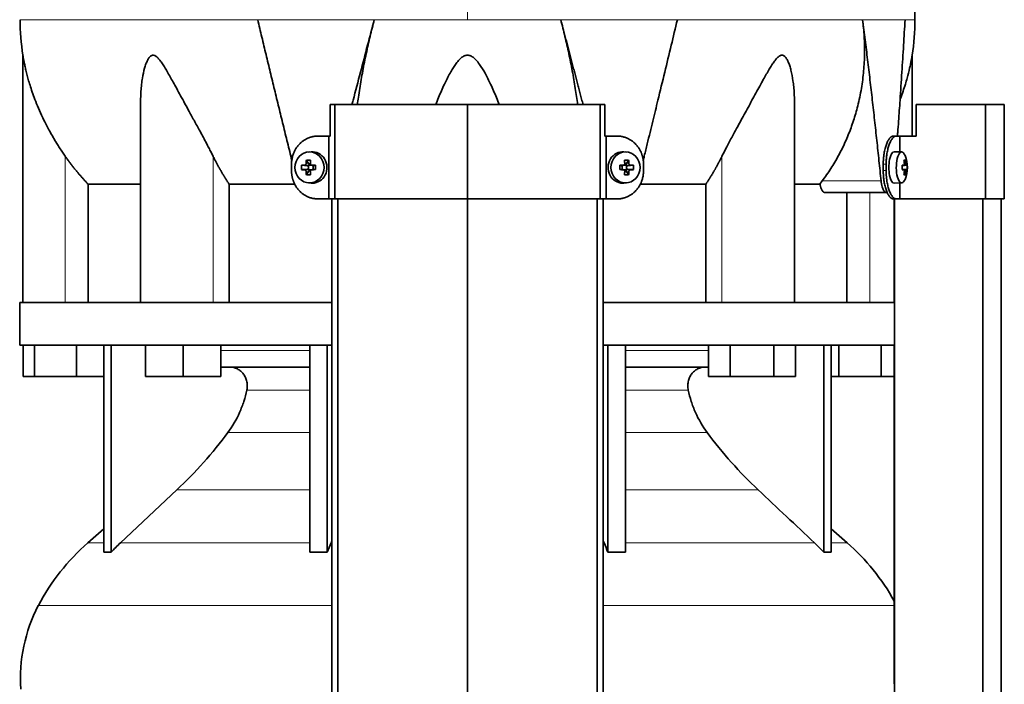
# Model space of a CAD drawing. Header units: millimetres. Extents: x 321 to 1213, y -1919 to 1672.
# Tile 22 of 29: x 329 to 642, y 724 to 935. Entities that reach past the tile are written whole.
import ezdxf

# ---------------------------------------------------------------- set-up
doc = ezdxf.new("R2010")
doc.units = ezdxf.units.MM
for name, color, linetype in [('M5X8_UNI7687', 7, 'Continuous'), ('MID_344-4', 7, 'Continuous'), ('VSI344-454_TERMI', 7, 'Continuous'), ('VSI344-454_TESTA', 7, 'Continuous'), ('VSI344_DIFFUSORE', 7, 'Continuous')]:
    doc.layers.add(name, color=color, linetype=linetype)

# ---------------------------------------------------------------- blocks, each defined once
blk = doc.blocks.new('SE')
at = {"layer": 'M5X8_UNI7687', "color": 7, "linetype": 'Continuous', "lineweight": 35}
for p, q in [((421.39, 893.3), (420.54, 893.23)), ((521.81, 893.23), (520.96, 893.3)), ((609.33, 893.25), (606.98, 893.32)), ((419.91, 890.65), (420.67, 889.35)), ((522.44, 890.65), (521.68, 889.35)), ((610.48, 890.65), (610.07, 890.35)), ((418.36, 889.01), (420.2, 888.85)), ((418.36, 887.63), (420.2, 887.78)), ((419.91, 885.98), (420.67, 887.29)), ((420.6, 887.75), (420.6, 888.88)), ((420.78, 889.07), (421.4, 889.07)), ((421.42, 887.57), (420.78, 887.57)), ((421.48, 889.05), (422.06, 888.85)), ((422.06, 887.78), (421.48, 887.58)), ((422.01, 888.87), (422.01, 887.76)), ((422.75, 889.01), (422.14, 888.85)), ((422.75, 887.63), (422.14, 887.78)), ((519.6, 889.01), (520.21, 888.85)), ((519.6, 887.63), (520.21, 887.78)), ((520.28, 888.85), (520.87, 889.05)), ((520.87, 887.58), (520.28, 887.78)), ((520.34, 887.76), (520.34, 888.87)), ((520.93, 889.07), (521.57, 889.07)), ((521.57, 887.57), (520.95, 887.57)), ((522.44, 885.98), (521.68, 887.29)), ((521.75, 888.88), (521.75, 887.75)), ((523.99, 889.01), (522.15, 888.85)), ((523.99, 887.63), (522.15, 887.78)), ((610.85, 889.03), (609.45, 888.9)), ((609.45, 888.97), (610.03, 889.03)), ((611.05, 889.01), (609.45, 888.89)), ((611.05, 887.63), (609.45, 887.74)), ((609.45, 887.73), (610.85, 887.61)), ((610.03, 887.61), (609.45, 887.66)), ((610.48, 885.98), (610.07, 886.29)), ((420.54, 883.4), (421.39, 883.33)), ((520.96, 883.33), (521.81, 883.4)), ((606.98, 883.32), (609.33, 883.39))]:
    blk.add_line(p, q, dxfattribs=at)
at = {"layer": 'M5X8_UNI7687', "color": 4, "linetype": 'Continuous', "lineweight": 9}
for p, q in [((420.2, 888.85), (419.35, 889.03)), ((419.35, 887.61), (420.2, 887.78)), ((419.82, 889.53), (420.67, 889.35)), ((420.67, 887.29), (419.82, 887.11)), ((421.62, 889.03), (422.14, 888.85)), ((422.14, 887.78), (421.62, 887.61)), ((520.21, 888.85), (520.73, 889.03)), ((520.73, 887.61), (520.21, 887.78)), ((521.68, 889.35), (522.53, 889.53)), ((522.53, 887.11), (521.68, 887.29)), ((523, 889.03), (522.15, 888.85)), ((522.15, 887.78), (523, 887.61)), ((609.45, 888.97), (610.03, 889.03)), ((610.03, 887.61), (609.45, 887.66)), ((610.19, 889.48), (610.68, 889.53)), ((610.68, 887.11), (610.19, 887.15))]:
    blk.add_line(p, q, dxfattribs=at)
at = {"layer": 'M5X8_UNI7687', "color": 7, "linetype": 'Continuous', "lineweight": 35}
for centre, radius, start, end in [((601.13, 888.32), 10, 337.7946, 22.2054), ((429.53, 888.32), 11.19, 176.4519, 183.5481), ((388.8, 888.32), 33.96, 358.8317, 1.1683), ((553.55, 888.32), 33.96, 178.8317, 181.1683), ((512.82, 888.32), 11.19, 356.4519, 3.5481), ((601.45, 888.32), 9.62, 355.8727, 4.1273)]:
    blk.add_arc(centre, radius, start, end, dxfattribs=at)
for centre in [(420.9, 888.32), (521.45, 888.32)]:
    blk.add_ellipse(centre, major_axis=(0, -4.93), ratio=0.939693, dxfattribs=at)
for centre, major_axis, ratio, start_param, end_param in [((421.75, 888.32), (0, -5), 0.939693, 0, 3.218028), ((520.6, 888.32), (0, -5), 0.939693, 3.065157, 6.283185), ((606.96, 888.32), (0, 5), 0.34202, 0, 3.151709), ((609.31, 888.32), (0, 4.93), 0.34202, 0, 3.839001), ((609.31, 888.32), (0, 4.93), 0.34202, 5.585777, 6.283185), ((424.01, 888.32), (0, 10), 0.422618, 1.335108, 1.449667), ((423.12, 885.25), (-8.99, 2.22), 0.549436, -1.223909, -1.074217), ((423.72, 888.32), (0, 10), 0.258819, 1.335108, 1.449667), ((519.23, 885.25), (8.99, 2.22), 0.549436, 1.074217, 1.223909), ((518.63, 888.32), (0, 10), 0.258819, -1.449667, -1.335108), ((518.34, 888.32), (0, 10), 0.422618, -1.449667, -1.335108), ((603.21, 885.25), (7.67, 5.19), 0.199978, 0.212267, 0.361959), ((601.2, 888.32), (0, 10), 0.906308, 4.833518, 4.948078), ((601.09, 888.32), (0, 10), 0.965926, 4.833518, 4.948078), ((423.87, 888.16), (-9.99, 0.3), 0.0819, -1.099374, -0.984815), ((423.87, 888.47), (-9.99, -0.3), 0.0819, 0.984815, 1.099374), ((424.01, 888.32), (0, -10), 0.422618, -1.449667, -1.335108), ((420.2, 889.35), (0.805, -0.118), 0.613124, 4.809424, 5.327625), ((420.2, 887.28), (0.805, 0.118), 0.613124, 0.95556, 1.473761), ((420.37, 889.32), (0.03, -0.501), 0.939258, 0.461161, 0.987959), ((420.37, 887.32), (0.03, 0.501), 0.939258, 5.295226, 5.822024), ((420.2, 889.35), (0.521, -0.505), 0.511875, 0.559691, 1.077892), ((420.2, 887.28), (0.521, 0.505), 0.511875, 5.205293, 5.723494), ((423.72, 888.32), (0, -10), 0.258819, -1.449667, -1.335108), ((423.87, 888.16), (-9.99, 0.3), 0.0819, -1.456192, -1.341632), ((423.87, 888.47), (-9.99, -0.3), 0.0819, 1.341632, 1.456192), ((422.15, 889.35), (0.052, 0.506), 0.51441, 3.025925, 3.331693), ((422.15, 887.28), (0.052, -0.506), 0.51441, 2.951492, 3.25726), ((518.48, 888.16), (9.99, 0.3), 0.0819, 1.341632, 1.456192), ((518.48, 888.47), (9.99, -0.3), 0.0819, -1.456192, -1.341632), ((520.2, 889.35), (-0.052, 0.506), 0.51441, 2.951492, 3.25726), ((520.2, 887.28), (-0.052, -0.506), 0.51441, 3.025925, 3.331693), ((518.63, 888.32), (0, -10), 0.258819, 1.335108, 1.449667), ((522.15, 889.35), (-0.521, -0.505), 0.511875, 5.205293, 5.723494), ((521.98, 889.32), (-0.03, -0.501), 0.939258, 5.295226, 5.822024), ((521.98, 887.32), (-0.03, 0.501), 0.939258, 0.461161, 0.987959), ((522.15, 887.28), (-0.521, 0.505), 0.511875, 0.559691, 1.077892), ((522.15, 889.35), (-0.805, -0.118), 0.613124, 0.95556, 1.473761), ((522.15, 887.28), (-0.805, 0.118), 0.613124, 4.809424, 5.327625), ((518.34, 888.32), (0, -10), 0.422618, 1.335108, 1.449667), ((518.48, 888.16), (9.99, 0.3), 0.0819, 0.984815, 1.099374), ((518.48, 888.47), (9.99, -0.3), 0.0819, -1.099374, -0.984815), ((601.15, 888.16), (9.97, 0.82), 0.029809, 0.468971, 0.583531), ((604.26, 888.32), (0, -9.26), 0.562348, 1.49595, 1.645642), ((601.15, 888.47), (9.97, -0.82), 0.029809, -0.583531, -0.468971), ((601.2, 888.32), (0, -10), 0.906308, 1.335108, 1.449667), ((601.09, 888.32), (0, -10), 0.965926, 1.335108, 1.449667), ((601.15, 888.16), (9.97, 0.82), 0.029809, 0.112154, 0.226713), ((601.15, 888.47), (9.97, -0.82), 0.029809, -0.226713, -0.112154), ((423.12, 891.38), (-8.99, -2.22), 0.549436, 1.074217, 1.223909), ((519.23, 891.38), (8.99, -2.22), 0.549436, -1.223909, -1.074217), ((603.21, 891.38), (7.67, -5.19), 0.199978, -0.361959, -0.212267), ((421.75, 888.32), (0, -5), 0.939693, 6.20675, 6.283185), ((520.6, 888.32), (0, -5), 0.939693, 0, 0.076435)]:
    blk.add_ellipse(centre, major_axis=major_axis, ratio=ratio, start_param=start_param, end_param=end_param, dxfattribs=at)
for points in [[(419.35, 889.03), (419.37, 889.03), (419.4, 889.03), (419.44, 889.04), (419.48, 889.05), (419.52, 889.07), (419.56, 889.09), (419.6, 889.11), (419.64, 889.14), (419.67, 889.18), (419.7, 889.21), (419.73, 889.25), (419.76, 889.29), (419.78, 889.34), (419.79, 889.38), (419.81, 889.43), (419.82, 889.47), (419.82, 889.51), (419.82, 889.53)], [(419.82, 887.11), (419.82, 887.13), (419.82, 887.16), (419.81, 887.21), (419.79, 887.25), (419.78, 887.3), (419.76, 887.34), (419.73, 887.38), (419.7, 887.42), (419.67, 887.46), (419.64, 887.49), (419.6, 887.52), (419.56, 887.55), (419.52, 887.57), (419.48, 887.59), (419.44, 887.6), (419.4, 887.61), (419.37, 887.61), (419.35, 887.61)], [(421.15, 889.53), (421.15, 889.51), (421.15, 889.47), (421.16, 889.43), (421.17, 889.38), (421.18, 889.34), (421.2, 889.29), (421.22, 889.25), (421.25, 889.21), (421.28, 889.18), (421.32, 889.14), (421.36, 889.11), (421.4, 889.09), (421.44, 889.07), (421.48, 889.05), (421.52, 889.04), (421.57, 889.03), (421.6, 889.03), (421.62, 889.03)], [(421.62, 887.61), (421.6, 887.61), (421.57, 887.61), (421.52, 887.6), (421.48, 887.59), (421.44, 887.57), (421.4, 887.55), (421.36, 887.52), (421.32, 887.49), (421.28, 887.46), (421.25, 887.42), (421.22, 887.38), (421.2, 887.34), (421.18, 887.3), (421.17, 887.25), (421.16, 887.21), (421.15, 887.16), (421.15, 887.13), (421.15, 887.11)], [(520.73, 889.03), (520.74, 889.03), (520.78, 889.03), (520.82, 889.04), (520.87, 889.05), (520.91, 889.07), (520.95, 889.09), (520.99, 889.11), (521.03, 889.14), (521.07, 889.18), (521.1, 889.21), (521.12, 889.25), (521.15, 889.29), (521.17, 889.34), (521.18, 889.38), (521.19, 889.43), (521.2, 889.47), (521.2, 889.51), (521.2, 889.53)], [(521.2, 887.11), (521.2, 887.13), (521.2, 887.16), (521.19, 887.21), (521.18, 887.25), (521.17, 887.3), (521.15, 887.34), (521.12, 887.38), (521.1, 887.42), (521.07, 887.46), (521.03, 887.49), (520.99, 887.52), (520.95, 887.55), (520.91, 887.57), (520.87, 887.59), (520.82, 887.6), (520.78, 887.61), (520.74, 887.61), (520.73, 887.61)], [(522.53, 889.53), (522.53, 889.51), (522.53, 889.47), (522.54, 889.43), (522.56, 889.38), (522.57, 889.34), (522.59, 889.29), (522.62, 889.25), (522.64, 889.21), (522.68, 889.18), (522.71, 889.14), (522.75, 889.11), (522.79, 889.09), (522.83, 889.07), (522.87, 889.05), (522.91, 889.04), (522.95, 889.03), (522.98, 889.03), (523, 889.03)], [(523, 887.61), (522.98, 887.61), (522.95, 887.61), (522.91, 887.6), (522.87, 887.59), (522.83, 887.57), (522.79, 887.55), (522.75, 887.52), (522.71, 887.49), (522.68, 887.46), (522.64, 887.42), (522.62, 887.38), (522.59, 887.34), (522.57, 887.3), (522.56, 887.25), (522.54, 887.21), (522.53, 887.16), (522.53, 887.13), (522.53, 887.11)], [(610.03, 889.03), (610.03, 889.03), (610.05, 889.03), (610.07, 889.04), (610.09, 889.05), (610.11, 889.07), (610.12, 889.09), (610.14, 889.11), (610.16, 889.14), (610.17, 889.18), (610.18, 889.21), (610.19, 889.25), (610.2, 889.29), (610.2, 889.34), (610.2, 889.38), (610.2, 889.43), (610.2, 889.47), (610.2, 889.51), (610.2, 889.53)], [(610.2, 887.11), (610.2, 887.13), (610.2, 887.16), (610.2, 887.21), (610.2, 887.25), (610.2, 887.3), (610.2, 887.34), (610.19, 887.38), (610.18, 887.42), (610.17, 887.46), (610.16, 887.49), (610.14, 887.52), (610.12, 887.55), (610.11, 887.57), (610.09, 887.59), (610.07, 887.6), (610.05, 887.61), (610.03, 887.61), (610.03, 887.61)], [(610.68, 889.53), (610.68, 889.51), (610.69, 889.47), (610.7, 889.43), (610.7, 889.38), (610.71, 889.34), (610.72, 889.29), (610.73, 889.25), (610.74, 889.21), (610.75, 889.18), (610.77, 889.14), (610.78, 889.11), (610.79, 889.09), (610.8, 889.07), (610.82, 889.05), (610.83, 889.04), (610.84, 889.03), (610.85, 889.03), (610.85, 889.03)], [(610.85, 887.61), (610.85, 887.61), (610.84, 887.61), (610.83, 887.6), (610.82, 887.59), (610.8, 887.57), (610.79, 887.55), (610.78, 887.52), (610.77, 887.49), (610.75, 887.46), (610.74, 887.42), (610.73, 887.38), (610.72, 887.34), (610.71, 887.3), (610.7, 887.25), (610.7, 887.21), (610.69, 887.16), (610.68, 887.13), (610.68, 887.11)]]:
    blk.add_open_spline(points, degree=3, dxfattribs=at)
at = {"layer": 'MID_344-4', "color": 7, "linetype": 'Continuous', "lineweight": 35}
for p, q in [((427.97, 878.32), (427.97, 6.32)), ((429.94, 6.32), (429.94, 878.32)), ((471.17, 6.32), (471.17, 878.32)), ((512.41, 6.32), (512.41, 878.32)), ((514.38, 878.32), (514.38, 6.32)), ((606.97, 878.32), (606.97, 845.32)), ((607.04, 878.32), (607.04, 6.32)), ((635.18, 6.32), (635.18, 878.32)), ((640.97, 6.32), (640.97, 878.32)), ((606.97, 831.82), (606.97, 727.88))]:
    blk.add_line(p, q, dxfattribs=at)
at = {"layer": 'VSI344-454_TERMI', "color": 7, "linetype": 'Continuous', "lineweight": 35}
for p, q in [((428.99, 908.32), (427.45, 908.32)), ((427.45, 908.32), (427.45, 898.32)), ((471.17, 908.32), (428.99, 908.32)), ((428.99, 908.32), (428.99, 878.32)), ((513.36, 908.32), (471.17, 908.32)), ((471.17, 908.32), (471.17, 878.32)), ((514.9, 908.32), (513.36, 908.32)), ((513.36, 908.32), (513.36, 878.32)), ((514.9, 908.32), (514.9, 898.32)), ((636.05, 908.32), (613.96, 908.32)), ((613.96, 908.32), (613.96, 898.32)), ((641.98, 908.32), (636.05, 908.32)), ((636.05, 908.32), (636.05, 878.32)), ((641.98, 908.32), (641.98, 878.32)), ((423.58, 898.32), (427.09, 898.32)), ((427.09, 878.32), (427.09, 898.32)), ((427.09, 898.32), (427.45, 898.32)), ((515.26, 898.32), (514.9, 898.32)), ((518.77, 898.32), (515.26, 898.32)), ((515.26, 898.32), (515.26, 878.32)), ((606.69, 898.32), (607.61, 898.32)), ((607.61, 898.32), (608.78, 898.32)), ((608.78, 893.26), (608.78, 898.32)), ((608.78, 898.32), (613.96, 898.32)), ((415.17, 887.32), (415.17, 889.32)), ((527.17, 887.32), (527.17, 889.32)), ((603.46, 887.32), (603.46, 889.32)), ((604.38, 887.32), (604.38, 889.32)), ((608.78, 878.32), (608.78, 883.37)), ((423.58, 878.32), (427.09, 878.32)), ((428.99, 878.32), (427.09, 878.32)), ((471.17, 878.32), (428.99, 878.32)), ((513.36, 878.32), (471.17, 878.32)), ((515.26, 878.32), (513.36, 878.32)), ((518.77, 878.32), (515.26, 878.32)), ((607.61, 878.32), (606.69, 878.32)), ((607.61, 878.32), (608.78, 878.32)), ((636.05, 878.32), (608.78, 878.32)), ((641.98, 878.32), (636.05, 878.32))]:
    blk.add_line(p, q, dxfattribs=at)
at = {"layer": 'VSI344-454_TERMI', "color": 4, "linetype": 'Continuous', "lineweight": 9}
for p, q in [((603.46, 889.32), (604.38, 889.32)), ((604.38, 887.32), (603.46, 887.32))]:
    blk.add_line(p, q, dxfattribs=at)
at = {"layer": 'VSI344-454_TERMI', "color": 7, "linetype": 'Continuous', "lineweight": 35}
for points, knots in [([(423.58, 898.32), (423.49, 898.32), (423.3, 898.32), (423.02, 898.3), (422.74, 898.28), (422.47, 898.24), (422.2, 898.2), (421.92, 898.15), (421.65, 898.09), (421.39, 898.01), (421.12, 897.93), (420.86, 897.84), (420.6, 897.74), (420.17, 897.56), (419.59, 897.27), (418.88, 896.82), (418.22, 896.29), (417.61, 895.69), (417.05, 895.04), (416.56, 894.32), (416.14, 893.57), (415.83, 892.86), (415.61, 892.21), (415.45, 891.65), (415.33, 891.07), (415.24, 890.5), (415.18, 889.91), (415.18, 889.52), (415.17, 889.32)], [0, 0, 0, 0, 0.021018, 0.041934, 0.062771, 0.08355, 0.104295, 0.125028, 0.145771, 0.166547, 0.187379, 0.208288, 0.229298, 0.250429, 0.312489, 0.374705, 0.437522, 0.500061, 0.562591, 0.625422, 0.687637, 0.749714, 0.79185, 0.833578, 0.875077, 0.916526, 0.958107, 1, 1, 1, 1]), ([(527.17, 889.32), (527.17, 889.42), (527.17, 889.61), (527.16, 889.91), (527.14, 890.2), (527.11, 890.49), (527.07, 890.79), (527.02, 891.07), (526.96, 891.36), (526.89, 891.65), (526.82, 891.93), (526.74, 892.21), (526.64, 892.49), (526.48, 892.95), (526.21, 893.57), (525.78, 894.32), (525.3, 895.04), (524.74, 895.69), (524.13, 896.29), (523.47, 896.82), (522.76, 897.27), (522.1, 897.6), (521.49, 897.85), (520.96, 898.02), (520.43, 898.15), (519.88, 898.25), (519.33, 898.31), (518.96, 898.31), (518.77, 898.32)], [0, 0, 0, 0, 0.020996, 0.041893, 0.062713, 0.083477, 0.104209, 0.124931, 0.145666, 0.166436, 0.187264, 0.208173, 0.229184, 0.250319, 0.312379, 0.374611, 0.437429, 0.499972, 0.562503, 0.625328, 0.687536, 0.749604, 0.791737, 0.833471, 0.874985, 0.916457, 0.958069, 1, 1, 1, 1]), ([(603.46, 889.32), (603.46, 889.42), (603.46, 889.61), (603.47, 889.91), (603.48, 890.2), (603.49, 890.49), (603.51, 890.79), (603.53, 891.07), (603.55, 891.36), (603.58, 891.65), (603.61, 891.93), (603.64, 892.21), (603.68, 892.49), (603.75, 892.95), (603.86, 893.57), (604.04, 894.32), (604.23, 895.04), (604.46, 895.69), (604.7, 896.29), (604.96, 896.82), (605.23, 897.27), (605.48, 897.6), (605.71, 897.85), (605.9, 898.02), (606.1, 898.15), (606.3, 898.25), (606.49, 898.31), (606.62, 898.31), (606.69, 898.32)], [0, 0, 0, 0, 0.020997, 0.041893, 0.062713, 0.083477, 0.104209, 0.124931, 0.145666, 0.166436, 0.187265, 0.208173, 0.229184, 0.250319, 0.312379, 0.374611, 0.437429, 0.499972, 0.562502, 0.625327, 0.687534, 0.749602, 0.791735, 0.833469, 0.874983, 0.916456, 0.958068, 1, 1, 1, 1]), ([(607.61, 898.32), (607.58, 898.32), (607.51, 898.32), (607.42, 898.3), (607.32, 898.28), (607.22, 898.24), (607.12, 898.2), (607.02, 898.15), (606.92, 898.09), (606.83, 898.01), (606.73, 897.93), (606.63, 897.84), (606.53, 897.74), (606.37, 897.56), (606.15, 897.27), (605.88, 896.82), (605.62, 896.29), (605.38, 895.69), (605.16, 895.04), (604.96, 894.32), (604.79, 893.57), (604.66, 892.86), (604.56, 892.21), (604.5, 891.65), (604.45, 891.07), (604.41, 890.5), (604.39, 889.91), (604.38, 889.52), (604.38, 889.32)], [0, 0, 0, 0, 0.021018, 0.041934, 0.062771, 0.08355, 0.104295, 0.125028, 0.145771, 0.166547, 0.187379, 0.208288, 0.229298, 0.250429, 0.312489, 0.374705, 0.437522, 0.500061, 0.562591, 0.625422, 0.687637, 0.749714, 0.79185, 0.833578, 0.875077, 0.916526, 0.958107, 1, 1, 1, 1]), ([(415.17, 887.32), (415.18, 887.22), (415.18, 887.02), (415.19, 886.73), (415.21, 886.43), (415.24, 886.14), (415.28, 885.85), (415.33, 885.56), (415.39, 885.28), (415.45, 884.99), (415.53, 884.71), (415.61, 884.43), (415.71, 884.15), (415.87, 883.69), (416.14, 883.07), (416.56, 882.31), (417.05, 881.6), (417.61, 880.94), (418.22, 880.35), (418.88, 879.82), (419.59, 879.37), (420.25, 879.03), (420.85, 878.79), (421.39, 878.62), (421.92, 878.48), (422.47, 878.39), (423.02, 878.33), (423.39, 878.32), (423.58, 878.32)], [0, 0, 0, 0, 0.020996, 0.041893, 0.062713, 0.083477, 0.104209, 0.124931, 0.145666, 0.166436, 0.187264, 0.208173, 0.229184, 0.250319, 0.312379, 0.374611, 0.437429, 0.499972, 0.562503, 0.625328, 0.687536, 0.749604, 0.791737, 0.833471, 0.874985, 0.916457, 0.958069, 1, 1, 1, 1]), ([(518.77, 878.32), (518.86, 878.32), (519.05, 878.32), (519.33, 878.34), (519.61, 878.36), (519.88, 878.39), (520.15, 878.44), (520.42, 878.49), (520.69, 878.55), (520.96, 878.62), (521.23, 878.7), (521.49, 878.79), (521.75, 878.89), (522.18, 879.07), (522.76, 879.37), (523.47, 879.82), (524.13, 880.35), (524.74, 880.94), (525.3, 881.6), (525.78, 882.31), (526.21, 883.07), (526.52, 883.78), (526.74, 884.42), (526.9, 884.99), (527.02, 885.56), (527.11, 886.14), (527.16, 886.73), (527.17, 887.12), (527.17, 887.32)], [0, 0, 0, 0, 0.021018, 0.041934, 0.062771, 0.08355, 0.104295, 0.125028, 0.145771, 0.166547, 0.187379, 0.208288, 0.229298, 0.250429, 0.312489, 0.374705, 0.437522, 0.500061, 0.562591, 0.625422, 0.687637, 0.749714, 0.79185, 0.833578, 0.875077, 0.916526, 0.958107, 1, 1, 1, 1]), ([(606.69, 878.32), (606.66, 878.32), (606.59, 878.32), (606.49, 878.34), (606.39, 878.36), (606.3, 878.39), (606.2, 878.44), (606.1, 878.49), (606, 878.55), (605.9, 878.62), (605.81, 878.7), (605.71, 878.79), (605.61, 878.89), (605.45, 879.07), (605.23, 879.37), (604.96, 879.82), (604.7, 880.35), (604.46, 880.94), (604.23, 881.6), (604.04, 882.31), (603.86, 883.07), (603.74, 883.78), (603.64, 884.42), (603.58, 884.99), (603.52, 885.56), (603.49, 886.14), (603.46, 886.73), (603.46, 887.12), (603.46, 887.32)], [0, 0, 0, 0, 0.021018, 0.041935, 0.062772, 0.083551, 0.104297, 0.125029, 0.145773, 0.166549, 0.187381, 0.20829, 0.2293, 0.250431, 0.312491, 0.374707, 0.437523, 0.500061, 0.562591, 0.625422, 0.687637, 0.749714, 0.79185, 0.833578, 0.875076, 0.916526, 0.958107, 1, 1, 1, 1]), ([(604.38, 887.32), (604.38, 887.22), (604.38, 887.02), (604.39, 886.73), (604.4, 886.43), (604.41, 886.14), (604.43, 885.85), (604.45, 885.56), (604.47, 885.28), (604.5, 884.99), (604.53, 884.71), (604.57, 884.43), (604.6, 884.15), (604.67, 883.69), (604.79, 883.07), (604.96, 882.31), (605.16, 881.6), (605.38, 880.94), (605.62, 880.35), (605.88, 879.82), (606.15, 879.37), (606.4, 879.03), (606.63, 878.79), (606.83, 878.62), (607.02, 878.48), (607.22, 878.39), (607.42, 878.33), (607.55, 878.32), (607.61, 878.32)], [0, 0, 0, 0, 0.020996, 0.041893, 0.062713, 0.083477, 0.104209, 0.124931, 0.145666, 0.166436, 0.187264, 0.208173, 0.229184, 0.250319, 0.312379, 0.374611, 0.437429, 0.499972, 0.562503, 0.625328, 0.687536, 0.749604, 0.791737, 0.833471, 0.874985, 0.916457, 0.958069, 1, 1, 1, 1])]:
    blk.add_open_spline(points, degree=3, knots=knots, dxfattribs=at)
at = {"layer": 'VSI344-454_TESTA', "color": 4, "linetype": 'Continuous', "lineweight": 9}
for p, q in [((471.17, 1071.77), (471.17, 935.35)), ((441.51, 935.35), (404.4, 935.35)), ((537.95, 935.35), (500.84, 935.35)), ((610.4, 935.35), (596.9, 935.35)), ((343.17, 845.32), (343.17, 891.89)), ((390.21, 845.32), (390.21, 891.89)), ((552.14, 845.32), (552.14, 891.89)), ((584.03, 884.02), (602.78, 884.02)), ((599.17, 845.32), (599.17, 880.32))]:
    blk.add_line(p, q, dxfattribs=at)
at = {"layer": 'VSI344-454_TESTA', "color": 7, "linetype": 'Continuous', "lineweight": 35}
for p, q in [((329.67, 924.08), (329.67, 845.32)), ((612.67, 898.32), (612.67, 924.08)), ((367.16, 909.69), (367.16, 845.32)), ((575.18, 845.32), (575.18, 909.69)), ((583.31, 883.02), (584.04, 884.02)), ((350.43, 883.02), (350.43, 845.32)), ((416.19, 883.02), (395.34, 883.02)), ((395.34, 883.02), (395.34, 845.32)), ((547.01, 883.02), (526.16, 883.02)), ((547.01, 883.02), (547.01, 845.32)), ((583.31, 883.02), (575.29, 883.02)), ((584.94, 880.32), (604.54, 880.32)), ((591.92, 880.32), (591.92, 845.32))]:
    blk.add_line(p, q, dxfattribs=at)
for centre, start, end in [((405.14, 935.44), 180.0677, 188.5933), ((537.21, 935.44), 351.4069, 359.9323)]:
    blk.add_arc(centre, 76.32, start, end, dxfattribs=at)
for points, degree, knots in [([(613.51, 935.35), (613.48, 939.74), (613.41, 947.55), (613.17, 960.7), (612.65, 974), (611.74, 987.45), (610.25, 1000.93), (608.18, 1012.93), (605.63, 1023.4), (602.77, 1032.25), (599.39, 1040.82), (595.66, 1049.1), (592, 1057.08), (588.72, 1064.75), (587.25, 1069.37), (586.48, 1071.83)], 3, [0, 0, 0, 0, 0.084988, 0.1795, 0.274612, 0.370212, 0.466379, 0.563594, 0.629668, 0.695881, 0.761625, 0.826091, 0.888934, 0.950027, 1, 1, 1, 1]), ([(434.42, 908.32), (434.54, 908.78), (435.44, 912.22), (437.08, 918.52), (439.32, 927.07), (440.79, 932.63), (441.51, 935.35)], 3, [0.473282, 0.473282, 0.473282, 0.473282, 0.5000272, 0.6747049, 0.8413625, 1, 1, 1, 1]), ([(441.51, 935.35), (441.28, 934.47), (440.82, 932.69), (440.16, 930.02), (439.53, 927.31), (438.93, 924.58), (438.36, 921.82), (437.83, 919.05), (437.33, 916.26), (436.87, 913.47), (436.47, 910.81), (436.24, 909.1), (436.13, 908.31)], 3, [0, 0, 0, 0, 0.047428, 0.0954655, 0.1441115, 0.1933651, 0.2432253, 0.2936913, 0.3447621, 0.3964371, 0.4487155, 0.4934861, 0.4934861, 0.4934861, 0.4934861]), ([(506.22, 908.31), (506, 910.01), (505.48, 913.57), (504.55, 919.01), (503.44, 924.54), (502.22, 929.98), (501.29, 933.57), (500.84, 935.35)], 3, [0.5065635, 0.5065635, 0.5065635, 0.5065635, 0.6036235, 0.7063566, 0.8066685, 0.9045521, 1, 1, 1, 1]), ([(527.06, 890.55), (527.18, 891.03), (527.62, 892.78), (528.35, 895.76), (529.25, 899.43), (530.12, 902.96), (530.95, 906.37), (532.22, 911.59), (533.9, 918.52), (535.97, 927.07), (537.3, 932.63), (537.95, 935.35)], 3, [0.1270495, 0.1270495, 0.1270495, 0.1270495, 0.1554786, 0.2294336, 0.3008657, 0.369775, 0.4361614, 0.5000249, 0.6746983, 0.8413566, 1, 1, 1, 1]), ([(584.03, 884.02), (584.51, 884.67), (585.46, 885.96), (586.8, 887.97), (588.06, 890.02), (589.25, 892.12), (590.36, 894.26), (591.39, 896.44), (592.34, 898.67), (593.22, 900.92), (594.01, 903.21), (594.72, 905.53), (595.64, 908.93), (596.57, 913.42), (597.29, 919.01), (597.56, 924.54), (597.47, 929.98), (597.09, 933.57), (596.9, 935.35)], 3, [0, 0, 0, 0, 0.045711, 0.091341, 0.136891, 0.182361, 0.227753, 0.273067, 0.318303, 0.363461, 0.408543, 0.453548, 0.498475, 0.603623, 0.706357, 0.806668, 0.904552, 1, 1, 1, 1]), ([(607.99, 898.32), (608.01, 898.7), (608.13, 900.26), (608.33, 902.96), (608.57, 906.37), (608.93, 911.59), (609.39, 918.52), (609.93, 927.07), (610.25, 932.63), (610.4, 935.35)], 3, [0.2784556, 0.2784556, 0.2784556, 0.2784556, 0.3008657, 0.369775, 0.4361614, 0.5000249, 0.6746983, 0.8413566, 1, 1, 1, 1]), ([(343.17, 891.89), (342.88, 892.33), (342.26, 893.21), (341.36, 894.58), (340.38, 896.13), (339.32, 897.89), (337.94, 900.33), (336.44, 903.21), (334.97, 906.37), (333.8, 909.19), (332.87, 911.69), (332.13, 913.9), (331.37, 916.41), (330.78, 918.66), (330.33, 920.64), (330.07, 921.88), (329.87, 922.92), (329.73, 923.72), (329.68, 924.04), (329.67, 924.06), (329.67, 924.05)], 3, [0, 0, 0, 0, 0.020247, 0.0413012, 0.0631676, 0.0911499, 0.1206822, 0.1725651, 0.2189806, 0.2600001, 0.2962057, 0.3283254, 0.3570821, 0.4069553, 0.4285992, 0.4484587, 0.4665056, 0.4826091, 0.4971306, 0.5000371, 0.5000371, 0.5000371, 0.5000371]), ([(390.21, 891.89), (390, 892.33), (389.55, 893.21), (388.85, 894.58), (388.04, 896.13), (387.1, 897.89), (385.79, 900.33), (384.21, 903.21), (382.48, 906.37), (380.94, 909.19), (379.57, 911.69), (378.37, 913.9), (376.99, 916.41), (375.73, 918.66), (374.54, 920.64), (373.72, 921.88), (372.93, 922.92), (372.13, 923.72), (371.28, 924.14), (370.47, 923.95), (369.83, 923.29), (369.29, 922.37), (368.83, 921.23), (368.24, 919.37), (367.78, 917.2), (367.43, 914.72), (367.24, 912.55), (367.17, 910.84), (367.16, 909.88), (367.16, 909.69)], 3, [0, 0, 0, 0, 0.020247, 0.0413012, 0.0631676, 0.0911499, 0.1206822, 0.1725651, 0.2189806, 0.2600001, 0.2962057, 0.3283254, 0.3570821, 0.4069553, 0.4285992, 0.4484587, 0.4665056, 0.4826091, 0.4971306, 0.5113122, 0.5266668, 0.543344, 0.562023, 0.5826937, 0.6304427, 0.6595254, 0.6923195, 0.7261108, 0.7344062, 0.7344062, 0.7344062, 0.7344062]), ([(481.24, 908.32), (480.96, 909.08), (480.12, 911.25), (478.67, 914.61), (476.89, 918.16), (475.31, 920.77), (474.06, 922.37), (473.1, 923.29), (472.25, 923.88), (471.17, 924.14), (470.09, 923.87), (469.13, 923.21), (468.21, 922.27), (467.34, 921.14), (466.45, 919.79), (465.23, 917.7), (463.67, 914.59), (462.22, 911.24), (461.39, 909.07), (461.11, 908.32)], 3, [0.2456134, 0.2456134, 0.2456134, 0.2456134, 0.2789295, 0.3409942, 0.392778, 0.4359518, 0.4604978, 0.4716154, 0.4871189, 0.5000341, 0.5129562, 0.5284792, 0.5444389, 0.5641957, 0.583938, 0.6074587, 0.6593255, 0.7214848, 0.7543968, 0.7543968, 0.7543968, 0.7543968]), ([(575.18, 909.69), (575.18, 910.39), (575.15, 911.82), (575, 913.9), (574.7, 916.41), (574.28, 918.66), (573.72, 920.64), (573.27, 921.88), (572.76, 922.92), (572.16, 923.72), (571.42, 924.14), (570.56, 923.95), (569.76, 923.29), (568.98, 922.37), (568.19, 921.23), (567.03, 919.37), (565.8, 917.2), (564.43, 914.72), (563.24, 912.55), (562, 910.27), (560.34, 907.22), (558.59, 904.04), (556.83, 900.81), (555.29, 897.97), (553.7, 895), (552.64, 892.9), (552.14, 891.89)], 3, [0.2656245, 0.2656245, 0.2656245, 0.2656245, 0.2962057, 0.3283254, 0.3570821, 0.4069553, 0.4285992, 0.4484587, 0.4665056, 0.4826091, 0.4971306, 0.5113122, 0.5266668, 0.543344, 0.562023, 0.5826937, 0.6304427, 0.6595254, 0.6923195, 0.7261108, 0.7592332, 0.8259403, 0.8657684, 0.9022453, 0.9533075, 1, 1, 1, 1]), ([(612.67, 924.05), (612.67, 924.05), (612.65, 923.91), (612.54, 923.29), (612.37, 922.37), (612.15, 921.23), (611.74, 919.37), (611.2, 917.2), (610.48, 914.72), (609.77, 912.55), (609.19, 910.92), (608.86, 910.05), (608.82, 909.94)], 3, [0.500037, 0.500037, 0.500037, 0.500037, 0.5113122, 0.5266668, 0.543344, 0.562023, 0.5826937, 0.6304427, 0.6595254, 0.6923195, 0.7261108, 0.7306461, 0.7306461, 0.7306461, 0.7306461]), ([(350.43, 883.02), (348.43, 885.12), (346.62, 887.34), (344.81, 889.55), (343.17, 891.89)], 2, [0, 0, 0, 0.5, 0.5, 1, 1, 1]), ([(395.34, 883.02), (393.93, 885.12), (392.64, 887.34), (391.37, 889.55), (390.21, 891.89)], 2, [0, 0, 0, 0.5, 0.5, 1, 1, 1]), ([(552.14, 891.89), (550.98, 889.55), (549.71, 887.34), (548.42, 885.12), (547.01, 883.02)], 2, [0, 0, 0, 0.5, 0.5, 1, 1, 1]), ([(602.78, 884.02), (602.78, 883.95), (602.8, 883.8), (602.83, 883.57), (602.86, 883.36), (602.9, 883.15), (602.94, 882.94), (602.98, 882.74), (603.07, 882.37), (603.22, 881.88), (603.44, 881.33), (603.7, 880.89), (603.92, 880.62), (604.11, 880.46), (604.25, 880.38), (604.4, 880.33), (604.49, 880.32), (604.54, 880.32)], 3, [0, 0, 0, 0, 0.036137, 0.072006, 0.107687, 0.143258, 0.1788, 0.214393, 0.250117, 0.375419, 0.499764, 0.624342, 0.749875, 0.812239, 0.874428, 0.936872, 1, 1, 1, 1]), ([(350.43, 883.02), (351.06, 883.02), (352.09, 883.02), (354.93, 883.02), (356.74, 883.02), (361.1, 883.02), (363.65, 883.02), (366.72, 883.02), (366.89, 883.02), (367.05, 883.02)], 3, [0, 0, 0, 0, 0.25, 0.25, 0.5, 0.5, 0.75, 0.75, 0.764371, 0.764371, 0.764371, 0.764371]), ([(584.94, 880.32), (584.92, 880.32), (584.86, 880.32), (584.78, 880.34), (584.7, 880.36), (584.62, 880.4), (584.55, 880.44), (584.41, 880.54), (584.23, 880.71), (584.01, 881.03), (583.8, 881.42), (583.64, 881.81), (583.53, 882.15), (583.45, 882.43), (583.37, 882.72), (583.33, 882.92), (583.31, 883.02)], 3, [0, 0, 0, 0, 0.041685, 0.083129, 0.124417, 0.165635, 0.206869, 0.248205, 0.373034, 0.498358, 0.621809, 0.745536, 0.809628, 0.873199, 0.936554, 1, 1, 1, 1])]:
    blk.add_open_spline(points, degree=degree, knots=knots, dxfattribs=at)
at = {"layer": 'VSI344-454_TESTA', "color": 4, "linetype": 'Continuous', "lineweight": 9}
for points, weights in [([(328.82, 935.35), (328.82, 935.35), (360.84, 935.35), (404.4, 935.35)], [0.630185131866, 0.663633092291, 0.786904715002, 1]), ([(441.51, 935.35), (451.27, 935.35), (461.2, 935.35), (471.17, 935.35)], [1, 0.996331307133, 0.996331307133, 1])]:
    blk.add_rational_spline(points, weights, degree=3, dxfattribs=at)
at = {"layer": 'VSI344-454_TESTA', "color": 7, "linetype": 'Continuous', "lineweight": 35}
for points in [[(415.28, 890.58), (409.73, 913.05), (404.4, 935.35)], [(507.93, 908.32), (504.41, 921.86), (500.84, 935.35)], [(602.78, 884.02), (600.14, 909.8), (596.9, 935.35)]]:
    blk.add_open_spline(points, degree=2, dxfattribs=at)
at = {"layer": 'VSI344-454_TESTA', "color": 4, "linetype": 'Continuous', "lineweight": 9}
for points in [[(500.84, 935.35), (491.1, 935.35), (481.14, 935.35), (471.17, 935.35)], [(613.53, 935.35), (613.53, 935.35), (612.48, 935.35), (610.4, 935.35)]]:
    blk.add_open_spline(points, degree=3, dxfattribs=at)
blk.add_open_spline([(596.9, 935.35), (593.59, 935.35), (589.82, 935.35), (581.43, 935.35), (576.82, 935.35), (566.85, 935.35), (561.49, 935.35), (550.15, 935.35), (544.17, 935.35), (537.95, 935.35)], degree=3, knots=[0, 0, 0, 0, 0.25, 0.25, 0.5, 0.5, 0.75, 0.75, 1, 1, 1, 1], dxfattribs=at)
at = {"layer": 'VSI344_DIFFUSORE', "color": 7, "linetype": 'Continuous', "lineweight": 35}
for p, q in [((427.97, 845.32), (328.67, 845.32)), ((328.67, 845.32), (328.67, 831.82)), ((607.03, 845.32), (514.38, 845.32)), ((607.03, 845.32), (607.03, 831.82)), ((427.97, 831.82), (328.67, 831.82)), ((329.79, 821.82), (329.79, 831.82)), ((333.38, 821.82), (333.38, 831.82)), ((346.76, 821.82), (346.76, 831.82)), ((355.47, 765.86), (355.47, 831.82)), ((357.76, 765.86), (357.76, 831.82)), ((368.66, 821.82), (368.66, 831.82)), ((380.66, 821.82), (380.66, 831.82)), ((392.66, 821.82), (392.66, 831.82)), ((420.95, 765.86), (420.95, 831.82)), ((426.49, 765.86), (426.49, 831.82)), ((607.03, 831.82), (514.38, 831.82)), ((515.86, 765.86), (515.86, 831.82)), ((521.4, 765.86), (521.4, 831.82)), ((547.83, 821.82), (547.83, 831.82)), ((554.76, 821.82), (554.76, 831.82)), ((568.61, 821.82), (568.61, 831.82)), ((575.54, 821.82), (575.54, 831.82)), ((584.59, 765.86), (584.59, 831.82)), ((586.88, 765.86), (586.88, 831.82)), ((589.38, 821.82), (589.38, 831.82)), ((602.76, 821.82), (602.76, 831.82)), ((420.95, 824.82), (392.66, 824.82)), ((547.83, 824.82), (521.4, 824.82)), ((333.38, 821.82), (329.79, 821.82)), ((346.76, 821.82), (333.38, 821.82)), ((355.47, 821.82), (346.76, 821.82)), ((380.66, 821.82), (368.66, 821.82)), ((392.66, 821.82), (380.66, 821.82)), ((554.76, 821.82), (547.83, 821.82)), ((568.61, 821.82), (554.76, 821.82)), ((575.54, 821.82), (568.61, 821.82)), ((589.38, 821.82), (586.88, 821.82)), ((602.76, 821.82), (589.38, 821.82)), ((606.97, 821.82), (602.76, 821.82)), ((378.68, 785.72), (360.76, 768.86)), ((355.47, 773.28), (350.38, 768.86)), ((591.97, 768.86), (586.88, 773.28)), ((426.49, 765.86), (427.74, 768.86)), ((581.59, 768.86), (584.59, 765.86)), ((420.95, 765.86), (426.49, 765.86)), ((584.59, 765.86), (586.88, 765.86))]:
    blk.add_line(p, q, dxfattribs=at)
at = {"layer": 'VSI344_DIFFUSORE', "color": 4, "linetype": 'Continuous', "lineweight": 9}
for p, q in [((392.66, 830.03), (420.95, 830.03)), ((521.4, 830.03), (547.83, 830.03)), ((420.95, 817.48), (400.95, 817.48)), ((541.4, 817.48), (521.4, 817.48)), ((394.94, 804.02), (420.95, 804.02)), ((521.4, 804.02), (547.41, 804.02)), ((378.68, 785.72), (420.95, 785.72)), ((521.4, 785.72), (563.67, 785.72)), ((355.47, 768.86), (350.38, 768.86)), ((360.76, 768.86), (420.95, 768.86)), ((427.74, 768.86), (427.97, 768.86)), ((514.38, 768.86), (514.61, 768.86)), ((581.59, 768.86), (521.4, 768.86)), ((586.88, 768.86), (591.97, 768.86)), ((427.97, 748.87), (334.6, 748.87)), ((606.97, 748.87), (514.38, 748.87))]:
    blk.add_line(p, q, dxfattribs=at)
at = {"layer": 'VSI344_DIFFUSORE', "color": 7, "linetype": 'Continuous', "lineweight": 35}
for centre, radius, start, end in [((395.35, 717.14), 68.53, 131, 152.418), ((547, 717.14), 68.53, 28.9585, 49), ((378.85, 725.76), 49.92, 152.418, 183.9452)]:
    blk.add_arc(centre, radius, start, end, dxfattribs=at)
for points, knots in [([(400.95, 817.48), (401.04, 817.92), (401.09, 818.37), (401.09, 819.27), (401.04, 819.71), (400.9, 820.37), (400.85, 820.59), (400.71, 821.02), (400.63, 821.23), (400.36, 821.83), (400.14, 822.21), (399.75, 822.74), (399.61, 822.91), (399.31, 823.22), (399.16, 823.37), (398.84, 823.65), (398.67, 823.78), (398.32, 824.02), (398.13, 824.13), (397.57, 824.42), (397.18, 824.57), (396.58, 824.72), (396.37, 824.76), (395.96, 824.81), (395.75, 824.82), (395.54, 824.82)], [0, 0, 0, 0, 0.125, 0.125, 0.25, 0.25, 0.3125, 0.3125, 0.375, 0.375, 0.5, 0.5, 0.5625, 0.5625, 0.625, 0.625, 0.6875, 0.6875, 0.75, 0.75, 0.875, 0.875, 0.9375, 0.9375, 1, 1, 1, 1]), ([(541.4, 817.48), (541.31, 817.92), (541.26, 818.37), (541.26, 819.27), (541.31, 819.71), (541.45, 820.37), (541.5, 820.59), (541.64, 821.02), (541.72, 821.23), (541.99, 821.83), (542.21, 822.21), (542.6, 822.74), (542.74, 822.91), (543.04, 823.22), (543.19, 823.37), (543.51, 823.65), (543.68, 823.78), (544.03, 824.02), (544.22, 824.13), (544.78, 824.42), (545.17, 824.57), (545.77, 824.72), (545.98, 824.76), (546.39, 824.81), (546.6, 824.82), (546.81, 824.82)], [0, 0, 0, 0, 0.125, 0.125, 0.25, 0.25, 0.3125, 0.3125, 0.375, 0.375, 0.5, 0.5, 0.5625, 0.5625, 0.625, 0.625, 0.6875, 0.6875, 0.75, 0.75, 0.875, 0.875, 0.9375, 0.9375, 1, 1, 1, 1]), ([(394.94, 804.02), (396.39, 805.97), (397.63, 808.09), (399.16, 811.52), (399.61, 812.69), (400.37, 815.06), (400.69, 816.26), (400.95, 817.48)], [0, 0, 0, 0, 0.5, 0.5, 0.75, 0.75, 1, 1, 1, 1]), ([(547.41, 804.02), (545.96, 805.97), (544.72, 808.09), (543.19, 811.52), (542.74, 812.69), (541.98, 815.06), (541.66, 816.26), (541.4, 817.48)], [0, 0, 0, 0, 0.5, 0.5, 0.75, 0.75, 1, 1, 1, 1]), ([(378.68, 785.72), (381.62, 788.49), (384.46, 791.4), (389.91, 797.54), (392.5, 800.73), (394.94, 804.02)], [0, 0, 0, 0, 0.5, 0.5, 1, 1, 1, 1]), ([(563.67, 785.72), (560.73, 788.49), (557.89, 791.4), (552.43, 797.54), (549.85, 800.73), (547.41, 804.02)], [0, 0, 0, 0, 0.5, 0.5, 1, 1, 1, 1])]:
    blk.add_open_spline(points, degree=3, knots=knots, dxfattribs=at)
for points in [[(563.67, 785.72), (569.64, 780.1), (575.62, 774.48), (581.59, 768.86)], [(360.76, 768.86), (359.73, 767.9), (358.73, 766.89), (357.76, 765.86)], [(427.74, 768.86), (427.81, 769.04), (427.89, 769.22), (427.97, 769.39)], [(514.61, 768.86), (514.54, 769.04), (514.46, 769.22), (514.38, 769.39)], [(515.86, 765.86), (515.46, 766.89), (515.04, 767.9), (514.61, 768.86)], [(357.76, 765.86), (357, 765.9), (356.23, 765.9), (355.47, 765.86)], [(521.4, 765.86), (519.55, 765.9), (517.7, 765.9), (515.86, 765.86)], [(606.97, 727.88), (606.98, 725.68), (606.98, 724.4), (606.97, 724.04)]]:
    blk.add_open_spline(points, degree=3, dxfattribs=at)

msp = doc.modelspace()

# ---------------------------------------------------------------- block references
msp.add_blockref('SE', (0, 0))

doc.saveas('drawing.dxf')
